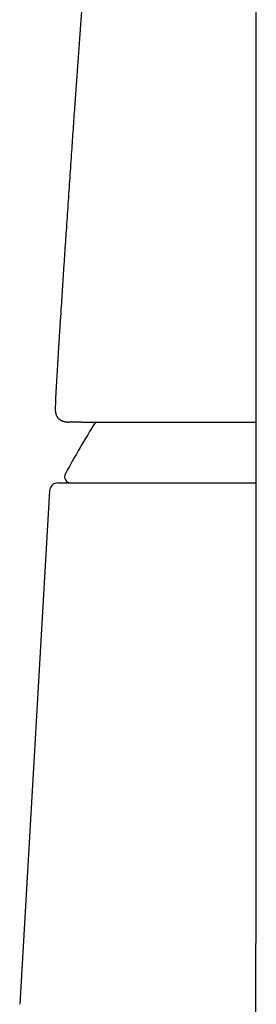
# Model space of a CAD drawing. Header units: millimetres. Extents: x 8 to 793, y 12 to 538.
# Tile 15 of 25: x 384 to 395, y 444 to 491. Entities that reach past the tile are written whole.
import ezdxf

# ---------------------------------------------------------------- set-up
doc = ezdxf.new("R2010")
doc.units = ezdxf.units.MM

msp = doc.modelspace()

# ---------------------------------------------------------------- linework, layer by layer
at = {"color": 7, "linetype": 'Continuous', "lineweight": 30}
for p, q in [((394.791, 509.646), (394.791, 447.457)), ((385.258, 472.668), (385.257, 472.635)), ((385.264, 472.841), (385.258, 472.678)), ((385.917, 471.956), (385.901, 471.957)), ((385.989, 471.955), (385.917, 471.956)), ((386.485, 471.955), (385.989, 471.955)), ((384.978, 468.681), (383.566, 444.209))]:
    msp.add_line(p, q, dxfattribs=at)
for centre, radius, start, end in [((429.636, 445.563), 50, 148.1392, 151.3951), ((386.002, 469.358), 0.3, 151.3951, 270), ((385.378, 468.658), 0.4, 90, 176.6981)]:
    msp.add_arc(centre, radius, start, end, dxfattribs=at)
for points, knots in [([(387.667, 505.685), (387.661, 505.628), (387.65, 505.501), (387.633, 505.309), (387.616, 505.111), (387.6, 504.924), (387.584, 504.747), (387.569, 504.578), (387.555, 504.418), (387.542, 504.266), (387.53, 504.126), (387.519, 503.997), (387.508, 503.879), (387.5, 503.778), (387.492, 503.691), (387.486, 503.618), (387.48, 503.553), (387.475, 503.497), (387.471, 503.448), (387.468, 503.408), (387.465, 503.377), (387.463, 503.35), (387.46, 503.324), (387.458, 503.295), (387.455, 503.261), (387.452, 503.223), (387.447, 503.17), (387.441, 503.101), (387.434, 503.012), (387.425, 502.912), (387.415, 502.801), (387.405, 502.679), (387.394, 502.549), (387.382, 502.415), (387.371, 502.279), (387.353, 502.076), (387.33, 501.801), (387.3, 501.452), (387.271, 501.106), (387.242, 500.762), (387.213, 500.421), (387.184, 500.071), (387.154, 499.712), (387.124, 499.344), (387.094, 498.985), (387.065, 498.639), (387.038, 498.31), (387.012, 497.986), (386.986, 497.668), (386.96, 497.356), (386.936, 497.05), (386.908, 496.715), (386.879, 496.351), (386.848, 495.96), (386.818, 495.581), (386.791, 495.246), (386.768, 494.952), (386.748, 494.699), (386.729, 494.451), (386.71, 494.21), (386.691, 493.974), (386.673, 493.744), (386.651, 493.449), (386.623, 493.085), (386.589, 492.648), (386.556, 492.216), (386.524, 491.79), (386.493, 491.371), (386.461, 490.943), (386.429, 490.506), (386.396, 490.059), (386.364, 489.616), (386.332, 489.176), (386.3, 488.739), (386.269, 488.299), (386.237, 487.856), (386.206, 487.413), (386.161, 486.766), (386.101, 485.916), (386.039, 485.005), (385.986, 484.233), (385.943, 483.602), (385.9, 482.969), (385.857, 482.334), (385.815, 481.7), (385.771, 481.041), (385.725, 480.362), (385.679, 479.664), (385.633, 478.978), (385.589, 478.302), (385.546, 477.637), (385.514, 477.137), (385.492, 476.799), (385.481, 476.619), (385.47, 476.443), (385.459, 476.274), (385.449, 476.115), (385.44, 475.969), (385.432, 475.835), (385.424, 475.715), (385.417, 475.603), (385.411, 475.502), (385.405, 475.411), (385.4, 475.33), (385.396, 475.26), (385.393, 475.208), (385.391, 475.171), (385.389, 475.142), (385.387, 475.105), (385.384, 475.062), (385.381, 475.011), (385.377, 474.952), (385.373, 474.887), (385.368, 474.805), (385.362, 474.707), (385.355, 474.591), (385.348, 474.462), (385.339, 474.321), (385.33, 474.168), (385.321, 474.003), (385.311, 473.831), (385.3, 473.653), (385.29, 473.482), (385.284, 473.368), (385.281, 473.315)], [0, 0, 0, 0, 0.00529, 0.011706, 0.017801, 0.023575, 0.029028, 0.03416, 0.039192, 0.043872, 0.0482, 0.052176, 0.0558, 0.059071, 0.061581, 0.063835, 0.065833, 0.067575, 0.069062, 0.070292, 0.071267, 0.071985, 0.072769, 0.073654, 0.07469, 0.075877, 0.077216, 0.079579, 0.082302, 0.085386, 0.088831, 0.092636, 0.09668, 0.100815, 0.105012, 0.109273, 0.11967, 0.130424, 0.141534, 0.151756, 0.162262, 0.173053, 0.184128, 0.195488, 0.207132, 0.217338, 0.227525, 0.237523, 0.247332, 0.256952, 0.266384, 0.275627, 0.288028, 0.300071, 0.311758, 0.323088, 0.331103, 0.338929, 0.346567, 0.354015, 0.361275, 0.368345, 0.37537, 0.388516, 0.40201, 0.415851, 0.428503, 0.441431, 0.454637, 0.468119, 0.481878, 0.495914, 0.509153, 0.522629, 0.53626, 0.549919, 0.563606, 0.57732, 0.609757, 0.64235, 0.661825, 0.681358, 0.700947, 0.720594, 0.740298, 0.759901, 0.781856, 0.803469, 0.82474, 0.845668, 0.866254, 0.886496, 0.892103, 0.897682, 0.903211, 0.908467, 0.913393, 0.91799, 0.922022, 0.925761, 0.929207, 0.93236, 0.93522, 0.937658, 0.939833, 0.941746, 0.942436, 0.94333, 0.944452, 0.945804, 0.947385, 0.949196, 0.951235, 0.953504, 0.956742, 0.960356, 0.964346, 0.968712, 0.973453, 0.97857, 0.984063, 0.989428, 0.99511, 1, 1, 1, 1]), ([(385.281, 473.315), (385.281, 473.31), (385.278, 473.267), (385.274, 473.187), (385.268, 473.074), (385.264, 472.958), (385.261, 472.88), (385.26, 472.84)], [0, 0, 0, 0, 0.036553, 0.267524, 0.505088, 0.749247, 1, 1, 1, 1]), ([(385.257, 472.627), (385.257, 472.618), (385.256, 472.601), (385.256, 472.576), (385.257, 472.555), (385.257, 472.538), (385.258, 472.524), (385.258, 472.511), (385.259, 472.497), (385.26, 472.481), (385.262, 472.461), (385.265, 472.439), (385.268, 472.418), (385.272, 472.397), (385.277, 472.375), (385.283, 472.35), (385.291, 472.324), (385.301, 472.296), (385.312, 472.268), (385.324, 472.244), (385.334, 472.225), (385.344, 472.21), (385.352, 472.197), (385.36, 472.185), (385.369, 472.172), (385.38, 472.159), (385.394, 472.142), (385.413, 472.123), (385.435, 472.102), (385.46, 472.082), (385.485, 472.065), (385.508, 472.05), (385.528, 472.039), (385.545, 472.031), (385.56, 472.024), (385.574, 472.018), (385.587, 472.012), (385.6, 472.007), (385.615, 472.002), (385.63, 471.997), (385.648, 471.992), (385.665, 471.987), (385.681, 471.983), (385.694, 471.98), (385.705, 471.977), (385.715, 471.975), (385.724, 471.974), (385.732, 471.972), (385.74, 471.971), (385.748, 471.969), (385.758, 471.968), (385.771, 471.966), (385.788, 471.964), (385.81, 471.962), (385.838, 471.959), (385.869, 471.957), (385.891, 471.957), (385.901, 471.956)], [0, 0, 0, 0, 0.033801, 0.063486, 0.088906, 0.109948, 0.126532, 0.139073, 0.152436, 0.167937, 0.190494, 0.214311, 0.235396, 0.254183, 0.274311, 0.297886, 0.323237, 0.34903, 0.374933, 0.397499, 0.415656, 0.427763, 0.439539, 0.450998, 0.462138, 0.474603, 0.490187, 0.510741, 0.534089, 0.559104, 0.584045, 0.605611, 0.623735, 0.639564, 0.653152, 0.665865, 0.678008, 0.690503, 0.703491, 0.719154, 0.735364, 0.753301, 0.76895, 0.781843, 0.792091, 0.801427, 0.810519, 0.819368, 0.826273, 0.833741, 0.844233, 0.857938, 0.874832, 0.900383, 0.930776, 0.965893, 1, 1, 1, 1]), ([(386.485, 471.955), (386.53, 471.955), (386.62, 471.955), (386.754, 471.955), (386.887, 471.955), (387.019, 471.955), (387.152, 471.955), (387.289, 471.955), (387.428, 471.955), (387.566, 471.955), (387.7, 471.955), (387.834, 471.955), (387.971, 471.955), (388.112, 471.955), (388.268, 471.955), (388.438, 471.955), (388.62, 471.955), (388.804, 471.955), (388.994, 471.955), (389.178, 471.955), (389.353, 471.955), (389.515, 471.955), (389.679, 471.955), (389.846, 471.955), (390.05, 471.955), (390.298, 471.955), (390.594, 471.955), (390.9, 471.955), (391.214, 471.955), (391.535, 471.955), (391.861, 471.955), (392.192, 471.955), (392.531, 471.955), (392.878, 471.955), (393.231, 471.955), (393.591, 471.955), (393.958, 471.955), (394.286, 471.955), (394.564, 471.955), (394.717, 471.955), (394.791, 471.955)], [0, 0, 0, 0, 0.025302, 0.049974, 0.074018, 0.097434, 0.120223, 0.143615, 0.168209, 0.190367, 0.212157, 0.23358, 0.254637, 0.27622, 0.29854, 0.324958, 0.350981, 0.376612, 0.402119, 0.428833, 0.449612, 0.470212, 0.490634, 0.510883, 0.530962, 0.564148, 0.597487, 0.630995, 0.664686, 0.698102, 0.730906, 0.763712, 0.796535, 0.829325, 0.862105, 0.894889, 0.927693, 0.960532, 0.981198, 1, 1, 1, 1]), ([(385.378, 469.058), (385.378, 469.058), (385.38, 469.058), (385.394, 469.058), (385.416, 469.058), (385.448, 469.058), (385.488, 469.058), (385.532, 469.058), (385.577, 469.058), (385.619, 469.058), (385.666, 469.058), (385.716, 469.058), (385.772, 469.058), (385.833, 469.058), (385.908, 469.058), (385.999, 469.058), (386.108, 469.058), (386.227, 469.058), (386.353, 469.058), (386.493, 469.058), (386.648, 469.058), (386.775, 469.058), (386.865, 469.058), (386.912, 469.058), (386.959, 469.058), (387.008, 469.058), (387.057, 469.058), (387.146, 469.058), (387.28, 469.058), (387.463, 469.058), (387.654, 469.058), (387.853, 469.058), (388.06, 469.058), (388.251, 469.058), (388.424, 469.058), (388.576, 469.058), (388.732, 469.058), (388.891, 469.058), (389.054, 469.058), (389.221, 469.058), (389.42, 469.058), (389.654, 469.058), (389.925, 469.058), (390.203, 469.058), (390.488, 469.058), (390.781, 469.058), (391.075, 469.058), (391.369, 469.058), (391.665, 469.058), (391.966, 469.058), (392.274, 469.058), (392.595, 469.058), (392.927, 469.058), (393.273, 469.058), (393.624, 469.058), (393.98, 469.058), (394.343, 469.058), (394.614, 469.058), (394.764, 469.058), (394.791, 469.058)], [0, 0, 0, 0, 0.021174, 0.042319, 0.063444, 0.084556, 0.105663, 0.126773, 0.140996, 0.155225, 0.169464, 0.183715, 0.19798, 0.212856, 0.227968, 0.249102, 0.270214, 0.291313, 0.312406, 0.333502, 0.356718, 0.379956, 0.386048, 0.392141, 0.398238, 0.404337, 0.410439, 0.416544, 0.437433, 0.45829, 0.479123, 0.499939, 0.520746, 0.541551, 0.555565, 0.569584, 0.583611, 0.597646, 0.611694, 0.625755, 0.639832, 0.661168, 0.68247, 0.703746, 0.725005, 0.746253, 0.7675, 0.787538, 0.807587, 0.827656, 0.847749, 0.867875, 0.88921, 0.910512, 0.931789, 0.953047, 0.974296, 0.995542, 1, 1, 1, 1]), ([(394.791, 447.482), (394.79, 447.431), (394.79, 447.323), (394.789, 447.159), (394.788, 446.993), (394.787, 446.832), (394.787, 446.675), (394.786, 446.527), (394.786, 446.386), (394.785, 446.253), (394.785, 446.124), (394.785, 446), (394.784, 445.876), (394.784, 445.752), (394.784, 445.63), (394.784, 445.512), (394.784, 445.401), (394.784, 445.294), (394.783, 445.194), (394.783, 445.099), (394.783, 445.012), (394.783, 444.933), (394.783, 444.862), (394.783, 444.795), (394.783, 444.732), (394.783, 444.675), (394.783, 444.621), (394.783, 444.571), (394.783, 444.522), (394.783, 444.449), (394.783, 444.35), (394.783, 444.224), (394.783, 444.1), (394.783, 443.978), (394.783, 443.859), (394.784, 443.737), (394.784, 443.614), (394.784, 443.493), (394.784, 443.373), (394.784, 443.256), (394.785, 443.135), (394.785, 443.011), (394.785, 442.883), (394.785, 442.777), (394.786, 442.69), (394.786, 442.621), (394.786, 442.552), (394.786, 442.479), (394.786, 442.4), (394.786, 442.314), (394.787, 442.225), (394.787, 442.132), (394.787, 442.034), (394.788, 441.916), (394.788, 441.78), (394.789, 441.63), (394.789, 441.497), (394.789, 441.38), (394.79, 441.276), (394.79, 441.171), (394.791, 441.063), (394.791, 440.951), (394.791, 440.836), (394.792, 440.711), (394.792, 440.579), (394.793, 440.441), (394.794, 440.307), (394.794, 440.175), (394.795, 440.046), (394.795, 439.924), (394.796, 439.808), (394.796, 439.698), (394.797, 439.591), (394.797, 439.485), (394.798, 439.381), (394.798, 439.279), (394.798, 439.178), (394.799, 439.074), (394.799, 438.966), (394.8, 438.861), (394.8, 438.761), (394.801, 438.666), (394.801, 438.569), (394.802, 438.471), (394.802, 438.36), (394.803, 438.237), (394.803, 438.105), (394.804, 437.979), (394.804, 437.859), (394.805, 437.742), (394.805, 437.638), (394.806, 437.544), (394.806, 437.46), (394.806, 437.375), (394.807, 437.287), (394.807, 437.194), (394.808, 437.099), (394.808, 436.999), (394.808, 436.89), (394.809, 436.772), (394.809, 436.648), (394.81, 436.525), (394.81, 436.404), (394.811, 436.29), (394.811, 436.184), (394.811, 436.084), (394.812, 435.987), (394.812, 435.89), (394.812, 435.79), (394.813, 435.687), (394.813, 435.565), (394.813, 435.425), (394.814, 435.267), (394.814, 435.105), (394.815, 434.977), (394.815, 434.887), (394.815, 434.836), (394.815, 434.789), (394.815, 434.746), (394.815, 434.707), (394.815, 434.673), (394.815, 434.642), (394.815, 434.614), (394.816, 434.591), (394.816, 434.571), (394.816, 434.554), (394.816, 434.529), (394.816, 434.494), (394.816, 434.446), (394.816, 434.393), (394.816, 434.335), (394.816, 434.273), (394.816, 434.208), (394.816, 434.137), (394.816, 434.062), (394.817, 433.982), (394.817, 433.898), (394.817, 433.809), (394.817, 433.715), (394.817, 433.616), (394.817, 433.511), (394.817, 433.401), (394.817, 433.288), (394.817, 433.174), (394.817, 433.059), (394.817, 432.943), (394.817, 432.767), (394.817, 432.53), (394.817, 432.23), (394.816, 431.925), (394.815, 431.614), (394.815, 431.299), (394.813, 430.978), (394.812, 430.652), (394.81, 430.321), (394.809, 429.985), (394.807, 429.684), (394.805, 429.419), (394.803, 429.19), (394.801, 428.959), (394.799, 428.726), (394.797, 428.492), (394.795, 428.271), (394.792, 428.064), (394.79, 427.873), (394.788, 427.686), (394.786, 427.504), (394.783, 427.327), (394.781, 427.156), (394.779, 426.99), (394.776, 426.829), (394.774, 426.662), (394.771, 426.49), (394.768, 426.315), (394.766, 426.146), (394.763, 425.982), (394.76, 425.825), (394.757, 425.682), (394.755, 425.552), (394.752, 425.434), (394.75, 425.32), (394.748, 425.219), (394.746, 425.128), (394.745, 425.046), (394.743, 424.961), (394.741, 424.871), (394.739, 424.775), (394.737, 424.673), (394.734, 424.564), (394.732, 424.45), (394.729, 424.331), (394.726, 424.205), (394.724, 424.12), (394.723, 424.076)], [0, 0, 0, 0, 0.0063218, 0.0134372, 0.0203453, 0.0270459, 0.0335392, 0.0398252, 0.045562, 0.0511146, 0.0564829, 0.0616669, 0.0666667, 0.0720292, 0.0771623, 0.0820658, 0.08674, 0.0911847, 0.0954, 0.0993859, 0.1031424, 0.1063134, 0.1093003, 0.112103, 0.1147217, 0.1171562, 0.1193681, 0.1214143, 0.1234497, 0.1255217, 0.1306023, 0.1358904, 0.1413858, 0.1462331, 0.1512311, 0.1563796, 0.1615683, 0.1666645, 0.1716678, 0.1765784, 0.1813962, 0.1869277, 0.1922754, 0.1974203, 0.2003572, 0.2032237, 0.2060807, 0.2090802, 0.2124877, 0.2160698, 0.2198266, 0.2237581, 0.2278642, 0.2321245, 0.2386919, 0.2450019, 0.2510545, 0.2555128, 0.2598285, 0.2642146, 0.2687655, 0.2734811, 0.2783613, 0.2834055, 0.2893109, 0.2951061, 0.3007912, 0.3063662, 0.3118277, 0.3171143, 0.321918, 0.3265462, 0.3310075, 0.3354753, 0.3400181, 0.3442038, 0.3484537, 0.3528554, 0.3574526, 0.3622453, 0.3661481, 0.3701715, 0.3743155, 0.3785251, 0.3826266, 0.3885064, 0.3941188, 0.3994638, 0.4045438, 0.4094755, 0.4143231, 0.4179035, 0.4214366, 0.4250251, 0.4287789, 0.4326981, 0.4367825, 0.4410323, 0.4453725, 0.4507641, 0.4560798, 0.4613195, 0.4664814, 0.471493, 0.4758867, 0.4801257, 0.4842101, 0.488307, 0.492572, 0.497005, 0.5016059, 0.5081774, 0.5149378, 0.5218788, 0.5290001, 0.5313114, 0.5335016, 0.5355141, 0.537349, 0.5390062, 0.5404857, 0.5417876, 0.5430146, 0.5440266, 0.5448237, 0.5454966, 0.546217, 0.5480113, 0.5500629, 0.5523716, 0.5549376, 0.5575359, 0.5603536, 0.5633906, 0.5666469, 0.5701225, 0.5737494, 0.5775878, 0.5816376, 0.5858988, 0.5904648, 0.5952503, 0.6001509, 0.605088, 0.6100616, 0.6150716, 0.6201181, 0.6328939, 0.6458974, 0.6591284, 0.6725867, 0.6862721, 0.7001845, 0.7143235, 0.7286891, 0.7432809, 0.7580987, 0.7679231, 0.7778442, 0.7878619, 0.7979762, 0.8081869, 0.8183485, 0.82683, 0.835117, 0.8432096, 0.8511078, 0.8588117, 0.8661889, 0.873379, 0.8803818, 0.8871975, 0.8950676, 0.9026726, 0.9100128, 0.9170883, 0.9238991, 0.9304454, 0.9357399, 0.9408479, 0.9457695, 0.9505046, 0.9540944, 0.9575857, 0.9612338, 0.9651255, 0.9693476, 0.9738232, 0.9785521, 0.9835344, 0.9887698, 0.9942584, 1, 1, 1, 1])]:
    msp.add_open_spline(points, degree=3, knots=knots, dxfattribs=at)

doc.saveas('drawing.dxf')
